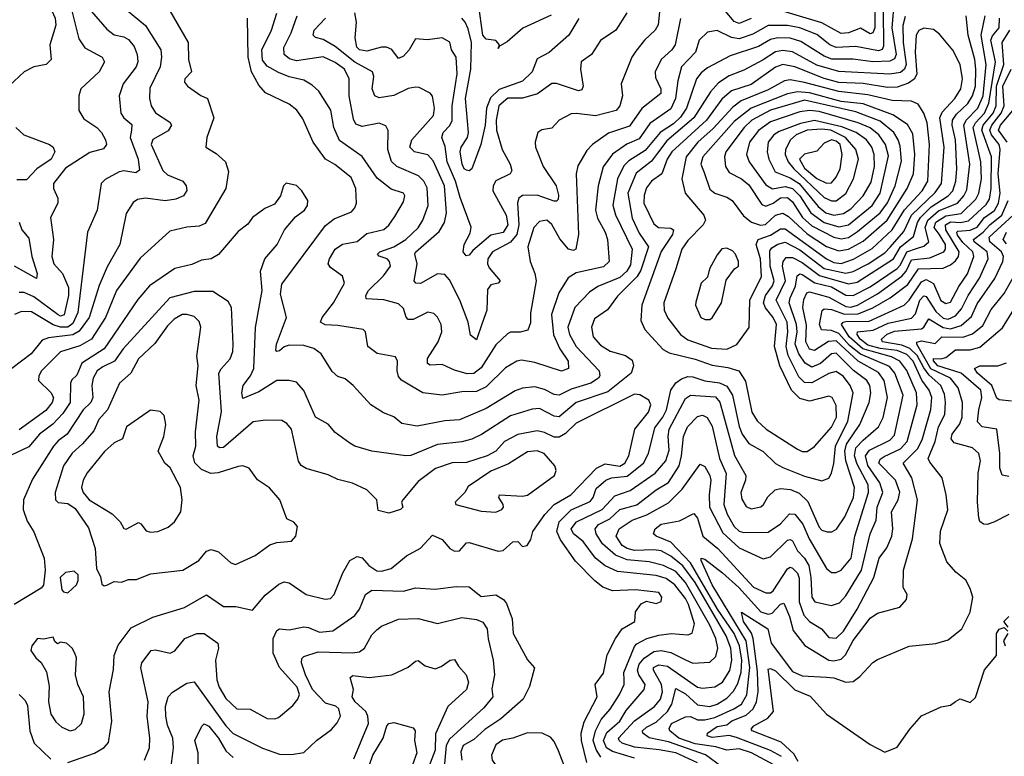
# Model space of a CAD drawing. Extents: x 1995148 to 2088947, y 769131 to 906009.
# Tile 231 of 256: x 2012207 to 2016256, y 834700 to 837729. Entities that reach past the tile are written whole.
import ezdxf

# ---------------------------------------------------------------- set-up
doc = ezdxf.new("R2010")
doc.units = 0

msp = doc.modelspace()

# ---------------------------------------------------------------- linework, layer by layer
at = {"layer": '0CON05XD'}
for points in [[(2012195, 837798.8), (2012225, 837823.8), (2012245, 837826), (2012305, 837800.6), (2012338.9, 837765), (2012353.5, 837735), (2012356.3, 837706.3), (2012330.9, 837625), (2012335.8, 837565), (2012315.4, 837544.6), (2012265, 837534.5), (2012225.8, 837515), (2012142.8, 837437.2)], [(2015725.2, 837825), (2015724.2, 837695.8), (2015715.7, 837674.3), (2015705, 837670.9), (2015665, 837694.4), (2015615, 837674.7), (2015585, 837672.2), (2015505, 837715.8), (2015295, 837779.2)], [(2012614.3, 837795), (2012725, 837704.3), (2012787.1, 837605), (2012790.5, 837575), (2012784.5, 837535), (2012742.8, 837447.2), (2012740.6, 837405), (2012747.1, 837375), (2012765, 837345.8), (2012825, 837307.1), (2012831.4, 837295), (2012817.9, 837272.1), (2012755, 837236), (2012747.1, 837215), (2012795, 837109.2), (2012815, 837090.6), (2012878, 837065), (2012891.4, 837045), (2012894.2, 837025.8), (2012881.2, 837005), (2012849.7, 836990.3), (2012805, 836984.4), (2012724.5, 836995.5), (2012691.1, 836988.9), (2012673, 836977), (2012645, 836932.5), (2012618.6, 836805), (2012567.3, 836712.7), (2012533.5, 836636.5), (2012493.4, 836505), (2012451.8, 836448.2), (2012425, 836432.6), (2012325, 836420.8), (2012298.8, 836411.2), (2012254.4, 836355), (2012174.7, 836295.3)], [(2014840, 837775), (2014832.3, 837707.7), (2014820, 837685), (2014775.8, 837645), (2014741.1, 837598.9), (2014724, 837575), (2014680, 837465), (2014686, 837415), (2014674.3, 837375), (2014660, 837355), (2014575, 837333.6), (2014496.4, 837343.6), (2014475, 837341.1), (2014425, 837315.7), (2014395, 837283.3), (2014353.6, 837276.4), (2014337.5, 837265), (2014326.7, 837225), (2014328.8, 837205), (2014359.4, 837125), (2014413.8, 837045), (2014423.1, 837006.9), (2014421.2, 836988.8), (2014415, 836982.5), (2014405, 836983.3), (2014335, 837006.8), (2014275, 837005.6), (2014260, 836995), (2014254.4, 836975.6), (2014260, 836885), (2014251.4, 836845), (2014225, 836814.1), (2014151.4, 836775), (2014132.5, 836745), (2014131.1, 836725), (2014138, 836708), (2014183.3, 836655), (2014174, 836646), (2014145, 836638.6), (2014130.8, 836619.2), (2014128.2, 836535), (2014109.3, 836480.7), (2014085, 836412.5), (2014061.2, 836431.2), (2014050.6, 836485), (2014017.1, 836575), (2013975, 836658.6), (2013955, 836680.9), (2013925, 836684.5), (2013855, 836644.3), (2013836.1, 836646.1), (2013828.8, 836655), (2013841.1, 836725), (2013831.9, 836765), (2013835, 836773.3), (2013931.6, 836858.4), (2013953.8, 836895), (2013961.8, 836935), (2013954.1, 837045), (2013908, 837148), (2013885, 837173.6), (2013831.2, 837185), (2013810.8, 837205), (2013820, 837235), (2013908.6, 837335), (2013912.9, 837365), (2013904.2, 837414.2), (2013895, 837426.7), (2013850, 837450), (2013835, 837451.2), (2013805, 837445.7), (2013745, 837417.3), (2013685, 837408.1), (2013668, 837415), (2013655.8, 837445), (2013662.9, 837495), (2013658, 837515), (2013585, 837554.7), (2013505, 837618), (2013455, 837646.7), (2013423.3, 837655), (2013414.2, 837665), (2013418.6, 837685), (2013464.4, 837735)], [(2015802.7, 837807.3), (2015793, 837695), (2015811.6, 837585), (2015805, 837567.9), (2015785, 837558.3), (2015715, 837554.8), (2015634.1, 837565.9), (2015546.4, 837566.4), (2015515, 837578.1), (2015419, 837639), (2015375, 837652.5), (2015325, 837654.2), (2015295, 837647.8), (2015245, 837618.4), (2015129.3, 837580.7), (2015035, 837530.5), (2015009.5, 837510.5), (2014990.9, 837485), (2014948.6, 837365), (2014925, 837327.3), (2014895, 837300.2), (2014840.4, 837265), (2014779.2, 837190.8), (2014711.6, 837148.4), (2014692, 837128), (2014665.3, 837074.7), (2014645.9, 836965.9), (2014656.7, 836926.7), (2014725.4, 836785), (2014719.1, 836720.9), (2014704, 836695), (2014675, 836668.2), (2014585, 836631.2), (2014550.8, 836609.2), (2014490, 836545), (2014461.5, 836465), (2014467.7, 836435), (2014495.8, 836385.8), (2014589.4, 836285), (2014593.1, 836265), (2014587.1, 836255), (2014555.8, 836235), (2014475, 836210.3), (2014425, 836185.5), (2014405, 836187.3), (2014365, 836208.9), (2014325, 836220), (2014275, 836213.5), (2014245, 836203.1), (2014125, 836130), (2014016, 836084), (2013955, 836079.1), (2013841.7, 836058.3)], [(2014392.2, 837747.8), (2014275.5, 837694.5), (2014211.7, 837638.3), (2014180, 837620), (2014175, 837610), (2014180, 837625), (2014165, 837643.8), (2014125, 837648.9), (2014111.1, 837665), (2014094.4, 837794.4)], [(2015847.8, 837742.2), (2015838.6, 837705), (2015840.2, 837635), (2015852, 837545), (2015845.2, 837524.8), (2015828.7, 837511.3), (2015785.8, 837504.2), (2015575, 837515.8), (2015485, 837541.6), (2015385, 837595.9), (2015345, 837602.4), (2015315, 837596.6), (2015265, 837563.2), (2015185, 837520.8), (2015125, 837498.5), (2015081, 837469), (2015047.4, 837432.6), (2014978.8, 837325), (2014868.7, 837231.3), (2014829.6, 837180.4), (2014805, 837146.7), (2014742.1, 837097.9), (2014707.5, 837015), (2014725, 836912.5), (2014755, 836851.1), (2014792.5, 836795), (2014760.7, 836699.3), (2014746.9, 836673.1), (2014665, 836591.9), (2014624.4, 836535.6), (2014571.1, 836498.9), (2014557.8, 836465), (2014565.6, 836425), (2014595, 836391.1), (2014635, 836365.6), (2014697.6, 836347.6), (2014725, 836328.8), (2014731.4, 836305), (2014722.2, 836275), (2014625, 836198.8), (2014495, 836155.3), (2014425, 836096.2), (2014405, 836099.1), (2014345, 836129.6), (2014315, 836128.2), (2014225, 836099.5), (2014106.6, 836023.4), (2014065.9, 836004.1), (2014025, 835993.8), (2013925, 835982.7), (2013815, 835936.7), (2013795.6, 835935.6), (2013655, 835954.2), (2013585.6, 835975.6), (2013565, 835987.5), (2013505, 836032), (2013475, 836066.2), (2013423.3, 836095), (2013375, 836203.8), (2013345, 836239.2), (2013315, 836245.8), (2013265, 836245.7), (2013190.7, 836199.3), (2013125, 836171.2), (2013120.5, 836195), (2013125.7, 836225), (2013156.5, 836265), (2013169.6, 836295), (2013176.3, 836463.7), (2013203.5, 836615), (2013197.5, 836695), (2013214.5, 836745.5), (2013265.7, 836805), (2013296, 836865), (2013341.3, 836918.7), (2013378.8, 836945), (2013391.2, 836965), (2013392.5, 836985), (2013367.5, 837025), (2013345, 837046.7), (2013303, 837057), (2013292.5, 837045), (2013280, 837005), (2013255, 836970), (2013215, 836952), (2013164.3, 836915.7), (2013145, 836887.5), (2013105, 836857.5), (2013025, 836762.9), (2012995, 836745.7), (2012955, 836740.6), (2012915, 836721.9), (2012844.6, 836705.4), (2012740.8, 836635), (2012692.3, 836577.7), (2012554.8, 836375.2), (2012462.8, 836317.3), (2012442.1, 836267.9), (2012421.2, 836248.8), (2012415.8, 836234.2), (2012414.7, 836155), (2012385, 836110), (2012343.9, 836066.1), (2012288.8, 836025), (2012245, 835973.3), (2012171.5, 835938.5)], [(2012502.3, 837762.3), (2012565, 837689.2), (2012595, 837667.1), (2012635, 837658.9), (2012655, 837647.8), (2012678.3, 837618.3), (2012690.5, 837585), (2012692.5, 837555), (2012685.5, 837535), (2012632.2, 837465), (2012616.7, 837415), (2012623.1, 837345), (2012635.8, 837325), (2012668.5, 837298.5), (2012666.7, 837275), (2012660.8, 837245), (2012694.6, 837155.4), (2012700, 837110), (2012685, 837099.4), (2012635, 837106.9), (2012616.6, 837103.4), (2012558.3, 837071.7), (2012542.5, 837055), (2012525.6, 836945), (2012485.6, 836855), (2012445.7, 836525), (2012425, 836479.1), (2012405, 836465.2), (2012374.6, 836464.6), (2012344.5, 836474.5), (2012255, 836527.9), (2012215, 836529.5), (2012185, 836517.1)], [(2012420.3, 837770.3), (2012450.6, 837650.6), (2012475, 837612.9), (2012546.2, 837575), (2012555.9, 837555.9), (2012534.2, 837515), (2012458.8, 837445), (2012450, 837415), (2012450.8, 837355), (2012471.1, 837321.1), (2012524.2, 837285), (2012542.9, 837265), (2012560, 837235), (2012564, 837215), (2012552.1, 837197.9), (2012495, 837182.2), (2012395, 837118.2), (2012345.7, 837055), (2012345.7, 837035), (2012364.2, 836995), (2012364.2, 836975), (2012334.2, 836915), (2012345.7, 836825), (2012339.4, 836755), (2012346.9, 836725), (2012383.1, 836685), (2012408.1, 836628.1), (2012408.2, 836595), (2012390.5, 836515), (2012375, 836509.6), (2012365, 836514.7), (2012265, 836589.7), (2012225, 836607.1), (2012205, 836607.5)], [(2012824.5, 837765), (2012900, 837635), (2012901.2, 837565), (2012913.8, 837515), (2012886.2, 837485), (2012885, 837472.5), (2012896.7, 837455), (2012952.5, 837417.5), (2012980, 837405), (2013005.8, 837325), (2012976.2, 837245), (2012972.5, 837205), (2013015, 837178.8), (2013054, 837145), (2013065.6, 837105), (2013055.4, 837034.6), (2012969.4, 836890.6), (2012945, 836879.4), (2012895, 836875.6), (2012825, 836859.2), (2012701.9, 836748.1), (2012605.6, 836615), (2012559.6, 836505), (2012502.5, 836415), (2012455, 836388.4), (2012375, 836363.6), (2012297.1, 836285), (2012285.7, 836265), (2012284.3, 836245), (2012335, 836195.7), (2012346.5, 836175), (2012340.5, 836155), (2012315, 836122.5), (2012205, 836042.1)], [(2013841.7, 836058.3), (2013778.3, 836068.3), (2013745, 836096.2), (2013703, 836113), (2013651.2, 836145), (2013578, 836225), (2013545, 836252), (2013515, 836262), (2013492.4, 836282.4), (2013446.2, 836355), (2013417, 836377), (2013375, 836388.6), (2013315, 836390.9), (2013295, 836384.4), (2013275, 836367.5), (2013265, 836364), (2013260.3, 836370.3), (2013262.7, 836395), (2013303.8, 836505), (2013280, 836600), (2013285, 836641.2), (2013465, 836882.2), (2013500, 836910), (2013571.4, 836938.6), (2013585.6, 836955), (2013592.5, 836975), (2013590, 837035), (2013569.5, 837079.5), (2013503, 837133), (2013465, 837155.7), (2013414.4, 837225), (2013371.3, 837321.3), (2013346.3, 837356.3), (2013315, 837380.8), (2013217.4, 837427.4), (2013189.8, 837459.8), (2013159.6, 837515), (2013147.1, 837575), (2013144.4, 837735)], [(2015757.7, 837767.7), (2015759.8, 837620.2), (2015753.5, 837606.5), (2015738.8, 837601.2), (2015645, 837618.8), (2015563.9, 837613.9), (2015538.9, 837625), (2015485, 837668.4), (2015414.8, 837694.8), (2015365, 837704.7), (2015285, 837705.3), (2015221.4, 837668.6), (2015165, 837650.3), (2015134.8, 837654.8), (2015075, 837684.5), (2015035, 837677.5), (2015001.4, 837645), (2014985.6, 837595), (2014927.9, 837535), (2014913, 837477), (2014904.2, 837405), (2014885, 837362.5), (2014798.5, 837301.5), (2014755, 837239.2), (2014703.4, 837216.6), (2014644.3, 837175.8), (2014606.1, 837123.9), (2014586.4, 837045), (2014575.4, 836945), (2014583.2, 836913.2), (2014614.5, 836855), (2014623.6, 836825), (2014630.6, 836735), (2014607.6, 836712.4), (2014495, 836688.1), (2014462.8, 836667.2), (2014424.6, 836605.4), (2014393.8, 836516.2), (2014402.8, 836432.8), (2014427.7, 836375), (2014461.9, 836325), (2014464, 836295), (2014435, 836283.3), (2014325, 836320), (2014270.4, 836329.6), (2014251.2, 836325), (2014205, 836298.1), (2014125, 836220), (2014085, 836200.4), (2014025, 836199.1), (2013945, 836184.4), (2013865, 836194), (2013825, 836218.6), (2013777.4, 836247.4), (2013765, 836261.2), (2013759.1, 836285), (2013760.6, 836325), (2013752.2, 836342.2), (2013677, 836357), (2013638.8, 836385), (2013628.8, 836445), (2013620, 836455), (2013515, 836471.8), (2013463.8, 836473.8), (2013444.2, 836485), (2013450.6, 836505), (2013498.1, 836565), (2013542.9, 836645), (2013534.3, 836674.3), (2013485, 836710), (2013475.8, 836725), (2013480.6, 836745), (2013504.4, 836785), (2013535, 836805.6), (2013595, 836816.9), (2013635, 836849.4), (2013705, 836866), (2013725, 836883.8), (2013750, 836920), (2013785, 836980), (2013790.8, 837005), (2013785, 837015.7), (2013735, 837032.5), (2013677.6, 837077.6), (2013615, 837165.7), (2013521.7, 837231.7), (2013498.5, 837285), (2013487, 837357), (2013437.5, 837435), (2013409.1, 837459.1), (2013375, 837480), (2013315, 837493.6), (2013271.3, 837511.3), (2013225, 837538.2), (2013205, 837562), (2013203.4, 837605), (2013242.5, 837685), (2013264.7, 837755.3)], [(2014924.2, 837734.2), (2014902.5, 837625), (2014889.4, 837605), (2014844.4, 837565), (2014820, 837515), (2014821.1, 837491.1), (2014843.1, 837445), (2014842.9, 837425), (2014765, 837363.3), (2014715, 837290.5), (2014627.7, 837262.3), (2014562.5, 837215), (2014539.3, 837190.7), (2014502, 837128), (2014495.6, 837095), (2014504.4, 836845.6), (2014494.4, 836785.6), (2014485, 836779.2), (2014464.3, 836785), (2014427.6, 836827.6), (2014395, 836886.9), (2014375, 836904.4), (2014345, 836898.9), (2014321.5, 836875), (2014296.9, 836795), (2014306.2, 836735), (2014325.6, 836685.6), (2014330.6, 836655), (2014307.9, 836522.1), (2014307.3, 836482.7), (2014297.1, 836452.9), (2014265.7, 836444.3), (2014225, 836444.2), (2014212.4, 836437.6), (2014165, 836392.5), (2014105, 836297.3), (2014075, 836273.8), (2014047, 836273), (2013995, 836287.3), (2013945, 836311.1), (2013895, 836308.1), (2013884.4, 836315), (2013884.7, 836335.3), (2013928.1, 836405), (2013943.1, 836445), (2013940.6, 836475), (2013925, 836506.2), (2013910.3, 836520.3), (2013885, 836525.7), (2013825, 836495.8), (2013805, 836496), (2013795.7, 836505.7), (2013785, 836541.2), (2013765, 836560), (2013705, 836576.4), (2013631.4, 836581.4), (2013630, 836595), (2013641.1, 836615), (2013702.9, 836675), (2013732, 836715), (2013727.5, 836735), (2013718, 836745), (2013685, 836756.7), (2013678.8, 836765), (2013687.5, 836775), (2013745, 836795.3), (2013794.5, 836825), (2013845, 836873.1), (2013864.5, 836905), (2013887.3, 836965), (2013882.1, 837037.9), (2013868.5, 837065), (2013847.1, 837087.1), (2013757.5, 837125), (2013735.8, 837145.8), (2013720.4, 837195), (2013722.7, 837272.7), (2013712.9, 837292.9), (2013685, 837302.9), (2013615, 837289.4), (2013589.5, 837299.5), (2013580.2, 837320.2), (2013561.8, 837415), (2013562.5, 837485), (2013542.7, 837525), (2013505, 837553.2), (2013455, 837575.4), (2013345, 837560), (2013317.1, 837567.1), (2013294.4, 837585), (2013293.6, 837615), (2013323.8, 837675), (2013347.8, 837745)], [(2014703.2, 837756.8), (2014658, 837685), (2014595, 837642.5), (2014558, 837585), (2014516.2, 837555), (2014512.9, 837525), (2014524.4, 837455), (2014519.3, 837440.7), (2014505, 837436.7), (2014415, 837466.7), (2014395, 837466.7), (2014336.5, 837423.5), (2014275, 837406.7), (2014215, 837405.7), (2014176.8, 837375), (2014165.9, 837315), (2014168.2, 837275), (2014190.5, 837195), (2014224.3, 837135), (2014231.2, 837108.8), (2014223.8, 837095), (2014165, 837066.9), (2014153.8, 837045), (2014153.2, 837025), (2014208.2, 836925), (2014214.7, 836885), (2014195.6, 836854.4), (2014145, 836843.2), (2014069.8, 836780.2), (2014055, 836761.2), (2014042.5, 836757.5), (2014030.8, 836775), (2014034.2, 836805), (2014059.1, 836850.9), (2014064.2, 836875.8), (2014018, 836998), (2013999.7, 837065), (2013964.8, 837145), (2013957.2, 837207.2), (2013942.9, 837245), (2013948.1, 837265), (2013975.7, 837294.3), (2013985.7, 837314.3), (2013985.3, 837375), (2014006.6, 837506.6), (2014001.5, 837575), (2013983.1, 837605), (2013975.8, 837635.8), (2013945, 837654.2), (2013883.9, 837646.1), (2013835, 837650), (2013809.2, 837605), (2013785, 837578.6), (2013765, 837568.6), (2013736.8, 837606.8), (2013716.1, 837616.1), (2013695, 837616.1), (2013635, 837599.5), (2013605, 837604.6), (2013594.1, 837615.9), (2013585.9, 837654.1), (2013591.8, 837718.2), (2013585, 837756.9)], [(2014274.1, 837475.9), (2014178.6, 837441.4), (2014143, 837407), (2014127, 837365), (2014121.6, 837295), (2014104, 837215), (2014066.2, 837115), (2014055, 837106.7), (2014045, 837110), (2014035, 837116.2), (2014026.9, 837135), (2014018.2, 837185), (2014022.7, 837205), (2014048.6, 837245), (2014052.2, 837265), (2014040, 837405), (2014061.8, 837525), (2014064.7, 837635), (2014051.7, 837691.7), (2014039, 837719), (2014024.7, 837734.7)], [(2014506.6, 837733.4), (2014465.4, 837664.6), (2014385, 837594.4), (2014335, 837567.5), (2014315, 837514.3), (2014274.1, 837475.9)], [(2014539.1, 834675), (2014517.1, 834765), (2014515.9, 834795), (2014527.7, 834842.3), (2014581.1, 834945), (2014572.9, 834995), (2014607.3, 835042.7), (2014622.8, 835117.2), (2014656.7, 835185), (2014685, 835224.4), (2014736, 835255), (2014740, 835295), (2014763.2, 835326.8), (2014785, 835338), (2014825, 835329.2), (2014845, 835337.5), (2014847.1, 835355), (2014835, 835374), (2014740, 835385), (2014645, 835381.1), (2014605.4, 835395.4), (2014571.7, 835421.7), (2014493, 835503), (2014430.4, 835590.4), (2014415.8, 835625), (2014425.9, 835665), (2014475, 835713.3), (2014552.3, 835747.7), (2014565.4, 835765), (2014578.2, 835801.8), (2014617.1, 835835), (2014640, 835845), (2014705, 835851.6), (2014772.9, 835905), (2014792.9, 835945), (2014819.3, 836050.7), (2014852.4, 836095), (2014866.4, 836125), (2014884.1, 836205.9), (2014905, 836235.8), (2014928.2, 836251.8), (2014955, 836261.2), (2014975, 836260.4), (2015024.2, 836244.2), (2015085, 836236.1), (2015115, 836221.8), (2015138.9, 836185), (2015166.2, 836056.2), (2015178.5, 836025), (2015205, 835985.7), (2015265, 835952.9), (2015314.7, 835904.7), (2015345, 835887.8), (2015435, 835851.8), (2015505, 835832.5), (2015535, 835843.8), (2015545.5, 835864.5), (2015555.3, 835904.7), (2015561.2, 835975), (2015611.9, 836078.1), (2015634.6, 836195), (2015621.5, 836225), (2015595, 836261.8), (2015565, 836282.5), (2015535, 836274.7), (2015465, 836236), (2015435, 836236.9), (2015411, 836261), (2015367.7, 836347.7), (2015358.9, 836385), (2015366.3, 836445), (2015362.7, 836485), (2015317.6, 836575), (2015355.7, 836655), (2015344.1, 836715), (2015346.2, 836735), (2015358.7, 836751.3), (2015385, 836751.7), (2015425, 836730.2), (2015496.7, 836676.7), (2015615, 836643.4), (2015650.6, 836649.4), (2015800, 836745), (2015828.7, 836795), (2015882.1, 836837.9), (2015898.7, 836895), (2015910.9, 836915), (2015955, 836959.2), (2016024.6, 837005), (2016044.1, 837025), (2016056.8, 837065), (2016060.6, 837115), (2016055.7, 837235), (2016041.4, 837295), (2016042.6, 837315), (2016059.9, 837340.1), (2016105.9, 837384.1), (2016125.8, 837415), (2016136.9, 837455), (2016138.7, 837525), (2016135.2, 837565), (2016107.5, 837665), (2016099.4, 837745)], [(2014596.3, 834696.3), (2014577.7, 834727.7), (2014565.6, 834765), (2014574.4, 834805.6), (2014598.7, 834851.3), (2014635, 834894.4), (2014673.5, 834955), (2014692.7, 834995), (2014692.9, 835015), (2014691.8, 835045), (2014735, 835152.5), (2014745, 835162.7), (2014785.8, 835185), (2014835, 835198.4), (2014885.4, 835205.4), (2014955, 835199.2), (2014972.9, 835207.1), (2014981.5, 835245), (2014957.4, 835325), (2014945, 835349.6), (2014901.1, 835405), (2014865, 835431.9), (2014825, 835443.5), (2014665, 835460.3), (2014615, 835483.1), (2014574.8, 835514.8), (2014523.7, 835583.7), (2014484.6, 835615), (2014474.6, 835635), (2014496.5, 835665), (2014602.1, 835715), (2014655, 835770.7), (2014717.1, 835792.9), (2014820.9, 835865), (2014864.3, 835915.7), (2014878.5, 835958.5), (2014873.4, 836015), (2014877.3, 836045), (2014945, 836171.5), (2014965, 836185.4), (2015068.4, 836178.4), (2015086.6, 836156.6), (2015146.8, 835936.8), (2015192.5, 835855), (2015191.9, 835835), (2015172, 835785), (2015177.3, 835757.3), (2015195, 835727.5), (2015215, 835717.1), (2015254.3, 835725.7), (2015266, 835735), (2015283.2, 835766.8), (2015313.6, 835796.4), (2015335, 835801.8), (2015377.1, 835797.1), (2015411.9, 835781.9), (2015448.1, 835748.1), (2015495, 835643.1), (2015505, 835630), (2015527, 835623), (2015547, 835623), (2015566.4, 835633.6), (2015600, 835685), (2015636.5, 835765), (2015640, 835805), (2015604.4, 835915), (2015600.5, 835955), (2015606.7, 835983.3), (2015662.4, 836065), (2015700.8, 836155), (2015706.7, 836195), (2015703.1, 836225), (2015690.9, 836245), (2015636.5, 836286.5), (2015565, 836358), (2015545, 836355.4), (2015500.5, 836315), (2015465, 836300.7), (2015436.7, 836316.7), (2015410.7, 836355), (2015396.4, 836395), (2015404, 836445), (2015402.1, 836475), (2015371.8, 836565), (2015374.8, 836585.2), (2015397, 836633), (2015403.9, 836676.1), (2015415, 836683.8), (2015425, 836681.4), (2015477.2, 836647.2), (2015545, 836630.6), (2015605, 836595.9), (2015635, 836595.3), (2015705, 836630), (2015815, 836706.1), (2015828.8, 836721.2), (2015855, 836774.8), (2015895, 836787.6), (2015925, 836797.7), (2015945.5, 836815), (2015931, 836875), (2015942.2, 836905), (2015985, 836943), (2016063.8, 836975), (2016090, 837005), (2016101.4, 837028.6), (2016114.3, 837135), (2016089.8, 837295), (2016099.5, 837315), (2016147, 837365), (2016168.7, 837415), (2016181.3, 837545), (2016160.4, 837665), (2016177.3, 837745)], [(2014735, 834692.5), (2014645, 834719.8), (2014620.6, 834735), (2014607.5, 834765), (2014621.4, 834798.6), (2014674.6, 834845), (2014701.5, 834888.5), (2014774.5, 834975), (2014778.8, 834995), (2014753.1, 835035), (2014747.5, 835055), (2014755, 835079.6), (2014775, 835104), (2014815, 835130.6), (2014845, 835135.3), (2014885, 835126.7), (2014945, 835096.5), (2014975, 835083.1), (2015045, 835087.1), (2015069.1, 835110.9), (2015077.7, 835145), (2015070, 835185), (2015045, 835239.1), (2014945.4, 835415.4), (2014905, 835459.8), (2014855, 835485.3), (2014795, 835499.5), (2014705, 835508.3), (2014657.2, 835527.2), (2014604.1, 835574.1), (2014577.5, 835615), (2014573.8, 835635), (2014587.1, 835652.9), (2014633.7, 835676.3), (2014675, 835715.4), (2014745, 835734.7), (2014825, 835796.2), (2014875, 835825.5), (2014918.8, 835895), (2014929.2, 835935), (2014936.2, 836015), (2014952.7, 836055), (2014995, 836096.7), (2015015, 836103.1), (2015033.9, 836093.9), (2015055, 836058), (2015084.7, 835925), (2015112.4, 835862.4), (2015103.3, 835735), (2015115.8, 835695.8), (2015145.4, 835645), (2015165, 835626.1), (2015185, 835620.4), (2015285, 835622.2), (2015335, 835655.5), (2015373.2, 835696.8), (2015395, 835696.5), (2015427.7, 835655), (2015453.3, 835595), (2015525, 835472), (2015545.6, 835455.6), (2015565, 835455.6), (2015585, 835465.6), (2015626.5, 835515), (2015641.3, 835605), (2015697.5, 835785), (2015696.6, 835816.6), (2015651.3, 835901.3), (2015639.6, 835935), (2015645, 835969.1), (2015675, 836000.3), (2015738.9, 836055), (2015757.4, 836092.6), (2015775.9, 836175), (2015762.4, 836245), (2015738.5, 836278.5), (2015655, 836324.3), (2015565, 836407.9), (2015533.7, 836406.3), (2015475, 836369.1), (2015454.8, 836374.8), (2015440, 836405), (2015442.8, 836472.8), (2015427.2, 836545), (2015431.5, 836578.5), (2015444.3, 836605.7), (2015455, 836610), (2015535, 836588.3), (2015605, 836549.6), (2015625, 836547), (2015652.1, 836555), (2015735, 836601), (2015835, 836674.7), (2015852.3, 836695), (2015875, 836741.2), (2015950.3, 836749.7), (2016006.9, 836775), (2016014.8, 836785.2), (2016014.3, 836805), (2015987.6, 836847.6), (2015968.1, 836875), (2015975, 836896.1), (2016015, 836922.7), (2016078.4, 836931.6), (2016139, 836991), (2016151.6, 837015), (2016161.6, 837075), (2016160, 837145), (2016127.8, 837285), (2016137, 837305), (2016175.2, 837345), (2016193, 837385), (2016220, 837555), (2016201, 837645), (2016207.5, 837662.5), (2016235.3, 837695), (2016235.7, 837735)], [(2015215, 837733.9), (2015165, 837713.2), (2015145, 837721.8), (2015107.5, 837765)], [(2015445, 835953.1), (2015475, 835974.4), (2015545, 836052.9), (2015565.3, 836095), (2015565, 836142.5), (2015547.5, 836175), (2015535, 836181.4), (2015455, 836160.5), (2015415, 836170.9), (2015381.5, 836205), (2015333.3, 836305), (2015310.4, 836385), (2015318.9, 836475), (2015305, 836504.4), (2015273.5, 836543.5), (2015266.4, 836565), (2015273.4, 836595), (2015302.4, 836635), (2015309.8, 836655), (2015292.9, 836715), (2015291.7, 836778.3), (2015299.7, 836790.3), (2015325, 836806.5), (2015355, 836814.7), (2015415, 836781.9), (2015515, 836705.2), (2015605, 836686.9), (2015635, 836693.8), (2015696.2, 836725), (2015765, 836770.3), (2015786.5, 836793.5), (2015842.2, 836857.8), (2015874.9, 836925.1), (2015971.4, 837018.7), (2015998.2, 837055), (2016008.1, 837205), (2015991.4, 837325), (2016000.9, 837349.1), (2016052.1, 837405), (2016076.9, 837445), (2016083.9, 837485), (2016074.7, 837544.7), (2016043.9, 837603.9), (2015989.7, 837669.7), (2015965, 837688), (2015925, 837694.3), (2015905, 837684.3), (2015893.8, 837665), (2015889.2, 837595), (2015896.1, 837505), (2015885.2, 837484.8), (2015861.7, 837468.3), (2015815, 837451.9), (2015775, 837449.7), (2015675, 837466.1), (2015575, 837470), (2015515, 837486.4), (2015395, 837534.7), (2015345, 837544.2), (2015315, 837533.1), (2015215, 837462.9), (2015134.4, 837435.6), (2015095, 837401.8), (2015030.9, 837315), (2014889.2, 837185), (2014869.3, 837155), (2014848.2, 837095), (2014805.8, 837065), (2014785, 837037.5), (2014775, 837007.5), (2014773.1, 836975), (2014815, 836888.8), (2014834.6, 836874.6), (2014885, 836872), (2014895.8, 836865), (2014891.5, 836845), (2014845, 836775.7), (2014765.5, 836555), (2014761.7, 836491.7), (2014777.5, 836455), (2014805, 836424.3), (2014853.3, 836373.3), (2014878.5, 836358.5), (2014985, 836333.3), (2015055, 836307.9), (2015119.2, 836299.2), (2015164.6, 836284.6), (2015192.2, 836242.2), (2015218.4, 836115), (2015239.6, 836079.6), (2015276.9, 836045), (2015405, 835963.3), (2015425, 835953.3), (2015445, 835953.1)], [(2014994.2, 834674.2), (2014905, 834714.4), (2014837, 834727), (2014735, 834738.1), (2014684.4, 834755), (2014671.8, 834765), (2014670, 834775), (2014735, 834846.5), (2014817.5, 834905), (2014842, 834935), (2014850, 834965), (2014846.3, 834995), (2014813.3, 835055), (2014813.3, 835065), (2014835, 835076), (2014871.5, 835071.5), (2014995, 834984.5), (2015015, 834980), (2015065, 834985.4), (2015097.5, 835005), (2015127.4, 835052.6), (2015135.7, 835095), (2015131, 835145), (2015112.7, 835195), (2014984.1, 835415), (2014933.9, 835483.9), (2014885, 835523.2), (2014845, 835544.7), (2014815, 835549.3), (2014735, 835546.7), (2014704.5, 835554.5), (2014685, 835567.7), (2014660, 835605), (2014672.2, 835635), (2014725, 835671.3), (2014786.4, 835693.6), (2014875, 835742.5), (2014931.9, 835798.1), (2015005, 835902), (2015025, 835891.4), (2015045.3, 835855), (2015049.7, 835835), (2015042.3, 835775), (2015044.3, 835725), (2015098.6, 835618.6), (2015165, 835556.8), (2015265, 835512.5), (2015295, 835520), (2015365, 835588.9), (2015375, 835591.9), (2015385, 835585.7), (2015405, 835545.6), (2015435, 835514.5), (2015451.6, 835485), (2015460.8, 835435), (2015464.6, 835355), (2015476.2, 835335), (2015545, 835320.6), (2015578.8, 835331.2), (2015605, 835360), (2015668.8, 835465), (2015704, 835615), (2015728.6, 835671.4), (2015732.8, 835725), (2015756.1, 835785), (2015744.7, 835825), (2015695.4, 835895.4), (2015685.7, 835935), (2015701.7, 835958.3), (2015785, 835999.6), (2015805, 836020.6), (2015839.7, 836185), (2015806.3, 836275), (2015783.5, 836303.5), (2015665, 836353), (2015619.5, 836389.5), (2015575, 836438.9), (2015545, 836451.6), (2015503.9, 836453.9), (2015496.2, 836475), (2015506.5, 836533.5), (2015515, 836540), (2015545, 836537.7), (2015598.2, 836518.2), (2015655, 836519), (2015715, 836544.3), (2015787.3, 836585), (2015859.8, 836640.2), (2015903.6, 836705), (2016005, 836707.5), (2016035, 836720.5), (2016055, 836737.5), (2016068.2, 836755), (2016070.8, 836775), (2016015.2, 836865), (2016013.8, 836885), (2016035, 836897.2), (2016075.7, 836894.3), (2016108.5, 836901.5), (2016181.3, 836968.7), (2016195, 836991.4), (2016201.9, 837035), (2016203.5, 837165), (2016163, 837275), (2016169.6, 837295), (2016210.2, 837345), (2016222.3, 837375), (2016224.2, 837455), (2016253.8, 837545), (2016247.1, 837635), (2016279.4, 837685)], [(2015095, 834657.1), (2015026.8, 834706.8), (2014875, 834759.4), (2014795, 834776.2), (2014769.4, 834795), (2014768.1, 834805), (2014785, 834820.4), (2014825, 834840.3), (2014871.6, 834885), (2014888.6, 834915), (2014905, 834979.4), (2014945, 834957.9), (2014995, 834911.8), (2015045, 834904.7), (2015075, 834914.7), (2015115, 834940), (2015141.8, 834968.2), (2015160.4, 834999.6), (2015173.5, 835046.5), (2015176.8, 835095), (2015167.6, 835155), (2015144.8, 835205), (2015077.2, 835305), (2014965.5, 835495.5), (2014885, 835580.4), (2014823.8, 835605), (2014813.8, 835615), (2014820.8, 835635), (2014845, 835654.4), (2014920.9, 835669.1), (2014978.6, 835698.6), (2014995, 835678.8), (2015015.6, 835605), (2015077.5, 835555), (2015225, 835395.5), (2015275, 835372.2), (2015295, 835372.2), (2015305, 835380.6), (2015365, 835471.4), (2015375, 835478.1), (2015385, 835474.4), (2015405, 835453.1), (2015412.6, 835432.6), (2015412, 835335), (2015431.3, 835281.3), (2015455, 835254.6), (2015503.9, 835223.9), (2015535, 835189.4), (2015565, 835185.6), (2015595, 835214.4), (2015651.3, 835305), (2015718.8, 835435), (2015741.5, 835515), (2015772.4, 835557.6), (2015793.5, 835605), (2015797.9, 835635), (2015791.8, 835705), (2015819.3, 835755), (2015826.3, 835786.3), (2015808.8, 835835), (2015740, 835905), (2015745, 835922.2), (2015762.4, 835932.4), (2015829.5, 835965), (2015857.2, 835995), (2015897.8, 836145), (2015894.7, 836195), (2015855, 836286.5), (2015826, 836325), (2015792.3, 836342.3), (2015673.9, 836375), (2015617.7, 836425), (2015586.5, 836475), (2015593.5, 836485), (2015605, 836487.8), (2015700.5, 836489.5), (2015844.4, 836555.6), (2015865, 836575.4), (2015915, 836650.4), (2015935, 836661.1), (2015965, 836644.5), (2015995, 836574.5), (2016015, 836561.8), (2016035, 836567.5), (2016068.6, 836631.4), (2016105, 836684.4), (2016130.6, 836755), (2016126, 836775), (2016085, 836812.6), (2016063.3, 836843.3), (2016060.4, 836855), (2016065, 836859.6), (2016115, 836862.8), (2016143.8, 836876.2), (2016175, 836914.8), (2016215, 836944.7), (2016231.5, 836975), (2016238.6, 837015), (2016230.9, 837095), (2016239.3, 837195), (2016234.4, 837215), (2016203.2, 837255), (2016196.6, 837275), (2016204.8, 837295), (2016242.6, 837345), (2016254.8, 837375), (2016250.1, 837455), (2016284.4, 837525)], [(2015115, 836374.6), (2015156.6, 836393.4), (2015207, 836463), (2015208.9, 836575), (2015257.2, 836672.8), (2015252.9, 836745), (2015236, 836805), (2015244.3, 836825.7), (2015295, 836843.3), (2015335, 836869.4), (2015355, 836869.4), (2015525, 836745.8), (2015555, 836730.2), (2015585, 836726.1), (2015636.2, 836743.8), (2015712.2, 836787.8), (2015795.5, 836864.5), (2015845, 836947.3), (2015918.8, 837025), (2015940.9, 837065), (2015948.2, 837215), (2015939.2, 837305), (2015924.7, 837344.7), (2015901.1, 837381.1), (2015875, 837393.3), (2015795, 837395.8), (2015695, 837420.2), (2015575, 837432.9), (2015435, 837471), (2015375, 837481.2), (2015352, 837478), (2015285, 837440), (2015173.5, 837395), (2015140.3, 837369.7), (2015058.4, 837281.6), (2014995.4, 837225), (2014947.3, 837165), (2014930, 837075), (2014943.1, 837015), (2015020.8, 836925), (2015026.9, 836905), (2015017.8, 836885), (2014955, 836821.1), (2014929.5, 836785), (2014905, 836703.8), (2014856.5, 836565), (2014857.5, 836535), (2014871.9, 836501.9), (2014924.5, 836435), (2014955, 836412.1), (2015052, 836378), (2015115, 836374.6)], [(2015575, 836778.9), (2015615, 836784.8), (2015675, 836817.6), (2015773.7, 836905), (2015855.9, 837035), (2015882.8, 837095), (2015888.6, 837175), (2015879.6, 837259.6), (2015857.3, 837297.3), (2015798.1, 837338.1), (2015675, 837382.7), (2015585, 837392.8), (2015455, 837428.2), (2015405, 837432.7), (2015365, 837424.3), (2015215.5, 837364.5), (2015145, 837310.3), (2015016.2, 837165), (2015007.9, 837135), (2015021.1, 837101.1), (2015045, 837031.4), (2015065, 837015.6), (2015115, 836998.9), (2015137.5, 836985), (2015183, 836923), (2015215.9, 836895.9), (2015253.8, 836883.8), (2015273.7, 836886.3), (2015315.6, 836924.4), (2015345, 836932.7), (2015369.2, 836919.2), (2015445, 836847.7), (2015525, 836796.7), (2015575, 836778.9)], [(2015585, 836828.4), (2015615, 836833.3), (2015652.7, 836857.3), (2015745.8, 836935), (2015775, 836975.4), (2015807.4, 837045), (2015833.2, 837146.8), (2015828.2, 837208.2), (2015820, 837235), (2015801.1, 837265), (2015745, 837311.2), (2015645, 837349.6), (2015435, 837397.9), (2015295, 837357.1), (2015217.5, 837315), (2015186.7, 837285), (2015111.1, 837185), (2015105.6, 837165), (2015110, 837125), (2015125, 837100), (2015175, 837074.5), (2015205, 837050), (2015258.4, 836968.4), (2015275, 836962), (2015305.4, 836975), (2015335, 836995.7), (2015365, 836998.1), (2015385, 836979.6), (2015426, 836916), (2015465, 836881.9), (2015555, 836834.2), (2015585, 836828.4)], [(2015575, 836877.1), (2015615, 836884.7), (2015712.5, 836965), (2015745.8, 837015), (2015779.1, 837169.1), (2015767.1, 837215), (2015739.6, 837255), (2015703.7, 837283.7), (2015654.8, 837304.8), (2015495, 837351), (2015455, 837355.2), (2015415, 837350), (2015295, 837308.6), (2015245, 837272.5), (2015208.5, 837225), (2015195.4, 837175), (2015207.1, 837145), (2015275, 837050.4), (2015303.2, 837033.2), (2015355, 837043.5), (2015385, 837034.8), (2015414.8, 837005), (2015460, 836935), (2015515, 836894.8), (2015575, 836877.1)], [(2016268, 837225), (2016232, 837275), (2016239.7, 837295), (2016291.1, 837355)], [(2015555, 836925.7), (2015595, 836931.9), (2015625, 836951.5), (2015676.2, 837005), (2015709, 837061), (2015722.5, 837125), (2015721.3, 837175), (2015710.7, 837205), (2015688.9, 837235), (2015646.4, 837265), (2015588.1, 837288.1), (2015475, 837313.6), (2015417.6, 837302.4), (2015330.7, 837269.3), (2015308.2, 837255), (2015285.5, 837225), (2015280.9, 837185), (2015287.9, 837155), (2015313.6, 837103.6), (2015375, 837079.1), (2015412.7, 837055), (2015490.8, 836960.8), (2015522.1, 836935), (2015555, 836925.7)], [(2012191.4, 837285), (2012224.2, 837255), (2012330, 837215), (2012344.1, 837204.1), (2012351.2, 837185), (2012336.9, 837155), (2012276.9, 837115), (2012235, 837070.8), (2012195, 837070)], [(2015565, 836983.9), (2015605, 837014.5), (2015636.2, 837075), (2015656.2, 837155), (2015645.4, 837195), (2015603.2, 837245), (2015542.2, 837275), (2015505, 837279.1), (2015445, 837273.9), (2015400.4, 837255), (2015376.1, 837235), (2015356.1, 837195), (2015355.3, 837175), (2015367.4, 837145), (2015391.1, 837115), (2015515, 836997.5), (2015545, 836983.9), (2015565, 836983.9)], [(2015525, 837056.2), (2015545, 837058.1), (2015565, 837081.4), (2015581.2, 837115), (2015589.7, 837175), (2015580.4, 837215), (2015565, 837229.3), (2015545, 837234.5), (2015515, 837221.4), (2015485, 837187.8), (2015433.9, 837176.1), (2015414.1, 837155), (2015435, 837118.8), (2015485, 837075.3), (2015525, 837056.2)], [(2015307.7, 834665), (2015216.4, 834715), (2015165, 834731.3), (2015115, 834725.9), (2015069.1, 834739.1), (2014985, 834751.1), (2014916.9, 834775), (2014880.8, 834805), (2014878.5, 834815), (2014887.9, 834835), (2014945, 834862.5), (2014965, 834864.5), (2014995, 834850.9), (2015025, 834850), (2015065, 834860.6), (2015143.3, 834895), (2015175, 834915.4), (2015197.5, 834952.5), (2015209.7, 835065), (2015193.9, 835175), (2015055.2, 835405), (2015010, 835505), (2015010, 835515), (2015025, 835510.6), (2015097.5, 835455), (2015164.2, 835395), (2015255, 835294), (2015285, 835285.4), (2015300.9, 835289.1), (2015335, 835325.6), (2015349.4, 835329.4), (2015373.3, 835275), (2015387.8, 835217.8), (2015435.5, 835155.5), (2015535, 835096.2), (2015555, 835092.3), (2015585, 835100), (2015602.7, 835117.3), (2015635, 835176.5), (2015705, 835268.6), (2015735, 835289.2), (2015826.7, 835313.3), (2015853.8, 835345), (2015856.7, 835365), (2015840, 835395), (2015840.8, 835465), (2015879.1, 835595), (2015899.5, 835755), (2015876.2, 835845), (2015840.6, 835905), (2015898.8, 835965), (2015917.9, 836002.1), (2015954.2, 836125.8), (2015957.4, 836175), (2015947.6, 836205), (2015917.2, 836247.2), (2015880.6, 836325), (2015855, 836352.4), (2015815, 836369.2), (2015745, 836376.3), (2015695, 836390.4), (2015663.5, 836415), (2015650.9, 836435), (2015652.2, 836445), (2015717.3, 836452.7), (2015778.8, 836481.2), (2015875, 836502.2), (2015890.7, 836519.3), (2015909.3, 836575), (2015925, 836592.9), (2015935, 836590.9), (2015975, 836529.7), (2016005, 836501.4), (2016025, 836497.3), (2016055, 836510.9), (2016079.9, 836540.1), (2016106.9, 836595), (2016153.6, 836666.4), (2016189.1, 836745), (2016186, 836775), (2016132.7, 836815), (2016129.1, 836825), (2016169, 836855), (2016196.3, 836885), (2016245.7, 836925), (2016271.3, 836985)], [(2015339.5, 834699.5), (2015295, 834724.8), (2015155, 834777.9), (2015125, 834786.5), (2015055, 834778.4), (2015034.2, 834785), (2015035.6, 834795), (2015075, 834823.4), (2015115, 834830), (2015135, 834845.8), (2015195, 834869.5), (2015222.9, 834895), (2015236.3, 834923.7), (2015243.7, 834965), (2015241, 835049), (2015223, 835185), (2015216.2, 835206.2), (2015184.1, 835255), (2015175, 835292.5), (2015283.1, 835225), (2015297.1, 835165), (2015385, 835049.1), (2015425, 835031.8), (2015525, 835026), (2015555, 835022.9), (2015605, 835005.6), (2015635, 835008), (2015662.1, 835027.9), (2015715, 835086.7), (2015735, 835098.8), (2015865, 835153.8), (2015975, 835163.8), (2016025, 835178.8), (2016081.2, 835225), (2016115, 835292.5), (2016126.7, 835355), (2016115, 835390), (2016097.5, 835425), (2016057.3, 835457.3), (2016019.5, 835499.5), (2015991.4, 835575), (2015993.6, 835626.4), (2016024.1, 835714.1), (2016017.5, 835775), (2016000, 835845), (2015949.4, 835909.4), (2015943.5, 835925), (2015971.4, 835995), (2015985.6, 836054.4), (2016011.6, 836105), (2016014, 836156), (2016009.4, 836189.4), (2015994.8, 836224.8), (2015947, 836267), (2015925, 836297.5), (2015897.9, 836347.9), (2015866.9, 836376.9), (2015835, 836390), (2015755.7, 836405), (2015750.5, 836415), (2015774, 836436), (2015805, 836448.7), (2015915, 836457.5), (2015925.2, 836464.8), (2015945, 836499.1), (2016005, 836462.8), (2016035, 836458.3), (2016078.6, 836471.4), (2016121.5, 836508.5), (2016145, 836560), (2016216.8, 836665), (2016250, 836735), (2016252.4, 836755), (2016244.7, 836775), (2016195.8, 836815), (2016194.3, 836835), (2016292.3, 836925)], [(2012205, 836896.2), (2012216.2, 836865), (2012245, 836831.2), (2012256.8, 836755), (2012278.9, 836685), (2012275.7, 836664.3), (2012186, 836715)], [(2016265, 836807.1), (2016250.9, 836825), (2016265.7, 836855)], [(2015026.4, 836496.4), (2015045, 836496.7), (2015055, 836503.3), (2015093.3, 836565), (2015111.7, 836658.3), (2015146.1, 836703.9), (2015162.5, 836715), (2015162.5, 836735), (2015150, 836765), (2015138.3, 836778.3), (2015115, 836790), (2015095, 836786.7), (2015075, 836762.5), (2015043.3, 836705), (2015035, 836670), (2015010, 836645), (2014987, 836567), (2014986.7, 836555), (2015007.5, 836505), (2015026.4, 836496.4)], [(2016275, 835694), (2016213.6, 835663.6), (2016185, 835653.8), (2016170, 835655), (2016155.9, 835665.9), (2016150.9, 835680.9), (2016145.5, 835745), (2016149.1, 835865), (2016157.8, 835915), (2016151.4, 835945), (2016125, 835968.2), (2016049.3, 835989.3), (2016038.1, 836005), (2016041.5, 836025), (2016072.7, 836067.3), (2016083.1, 836095), (2016083.6, 836155), (2016066.1, 836215), (2016034.6, 836255), (2015953.9, 836293.9), (2015896.1, 836395), (2015896.4, 836403.6), (2015915, 836408.6), (2015972, 836398), (2015998.8, 836425), (2016086.1, 836423.9), (2016125, 836437.3), (2016168.2, 836471.8), (2016202.6, 836537.4), (2016255, 836603.1), (2016317.4, 836712.6)], [(2016275, 835851.1), (2016246.7, 835856.7), (2016237.3, 835885), (2016237.7, 835945), (2016225.8, 836045), (2016165.5, 836055.5), (2016145.6, 836075.6), (2016150.7, 836125), (2016164.1, 836175), (2016159.7, 836205), (2016078, 836275), (2015982.7, 836305), (2015964.2, 836325.8), (2015965, 836335.7), (2015995, 836334.1), (2016015, 836340.3), (2016055, 836370.8), (2016115, 836371.1), (2016155, 836382.5), (2016247.9, 836462.1), (2016359, 836641)], [(2012405, 834674.4), (2012515, 834713.1), (2012555, 834737.1), (2012572.6, 834757.4), (2012585.4, 834845), (2012574.4, 834965.6), (2012593.2, 835056.8), (2012595.6, 835114.4), (2012612.4, 835157.6), (2012665, 835228.1), (2012755, 835272.9), (2012885, 835312), (2012975, 835364), (2013045, 835316), (2013095.8, 835315.8), (2013165, 835301.2), (2013216.9, 835363.1), (2013272.1, 835407.9), (2013295, 835418), (2013315, 835414), (2013385, 835365.8), (2013463.6, 835346.4), (2013485, 835348.8), (2013500, 835365), (2013535.5, 835454.5), (2013565, 835506), (2013595, 835522.5), (2013615, 835516.2), (2013642.5, 835485), (2013675, 835463.1), (2013695, 835461.4), (2013735, 835472.5), (2013798, 835525), (2013855, 835556.7), (2013905, 835610), (2013945, 835591.4), (2013975.7, 835555), (2013995, 835543.3), (2014015, 835545.7), (2014045, 835577.5), (2014055, 835580), (2014175, 835543.3), (2014195, 835546.2), (2014235, 835582), (2014255, 835583.3), (2014275, 835562.5), (2014293.6, 835566.4), (2014308.8, 835591.2), (2014317.5, 835625), (2014367.1, 835695), (2014405.4, 835735), (2014474.1, 835775.9), (2014578.5, 835885), (2014615, 835902.8), (2014675, 835893.2), (2014695, 835905.6), (2014712.5, 835935), (2014736.4, 836045), (2014793.5, 836115), (2014802.5, 836145), (2014794.6, 836164.6), (2014757, 836187), (2014735, 836188.8), (2014495, 836070), (2014452, 836028), (2014425, 836012.5), (2014405, 836011.8), (2014365, 836032.1), (2014335, 836038.8), (2014255, 836023.8), (2014200, 835995), (2014165.3, 835954.7), (2014130, 835935), (2014045, 835908.2), (2013985, 835907.5), (2013916.7, 835883.3), (2013845, 835830), (2013782.5, 835755), (2013777.5, 835745), (2013782.5, 835725), (2013772.5, 835715), (2013725, 835700), (2013680.7, 835710.7), (2013676.2, 835755), (2013635, 835796), (2013575, 835823.8), (2013515, 835838), (2013475, 835858), (2013385, 835884.2), (2013365, 835896), (2013353.6, 835913.6), (2013324.4, 836045), (2013305, 836069.2), (2013285, 836080.8), (2013217.3, 836082.7), (2013167.5, 836075), (2013045, 835970.6), (2013029.2, 835969.2), (2013020.8, 835975), (2013017.1, 836015), (2013037, 836117), (2013025.6, 836275), (2013035, 836294), (2013072.9, 836335), (2013083.3, 836365), (2013085.5, 836395), (2013078, 836545), (2013065, 836570), (2013001.7, 836611.7), (2012925, 836611.1), (2012824.4, 836585.6), (2012632.5, 836375), (2012597.5, 836325), (2012548.5, 836301.5), (2012525.6, 836285), (2012509.1, 836255), (2012503.9, 836225), (2012507.3, 836175), (2012500, 836155), (2012468.2, 836125), (2012401.8, 836025), (2012365, 835997.5), (2012346.4, 835975), (2012259.8, 835840.2), (2012222.2, 835755), (2012221.4, 835715), (2012237.5, 835667.5), (2012265, 835623.3), (2012307.9, 835515), (2012312.2, 835465), (2012305, 835404.3), (2012295, 835391.4), (2012184, 835325)], [(2012555, 835401.2), (2012565, 835403.8), (2012595, 835418.8), (2012625, 835416.7), (2012655, 835426.7), (2012686.7, 835426.7), (2012745, 835450), (2012877.5, 835465), (2012943.8, 835505), (2012975, 835543.8), (2012995, 835550.8), (2013025, 835540.8), (2013075, 835495.8), (2013095, 835489.2), (2013175, 835525.8), (2013235, 835570), (2013265, 835580), (2013325, 835584.2), (2013342.5, 835605), (2013350, 835645), (2013335, 835662.5), (2013306, 835676), (2013276.2, 835755), (2013234.2, 835804.2), (2013185, 835836.7), (2013150, 835885), (2013125, 835894.2), (2013105, 835891.4), (2013023.7, 835866.3), (2012992.4, 835862.4), (2012955, 835879.4), (2012926.6, 835906.6), (2012920.4, 835935), (2012931.8, 835975), (2012930.5, 836035), (2012945.5, 836165), (2012932.9, 836225), (2012940.6, 836305), (2012935.7, 836345.7), (2012952, 836465), (2012945, 836488.6), (2012925, 836507.8), (2012895, 836516.4), (2012875, 836516.2), (2012842.2, 836497.8), (2012815, 836470.5), (2012762.4, 836397.6), (2012695.6, 836335), (2012664.6, 836275.4), (2012617.1, 836235), (2012567.9, 836125), (2012532.7, 836085), (2012511.3, 836038.7), (2012465, 835984.4), (2012423.1, 835946.9), (2012386.9, 835895), (2012353.5, 835785), (2012354.5, 835754.5), (2012365, 835744.2), (2012405, 835739.2), (2012435, 835718.8), (2012489.7, 835639.7), (2012518, 835555), (2012523, 835473), (2012538.8, 835438.8), (2012545, 835407.5), (2012555, 835401.2)], [(2016285, 836160.9), (2016235, 836166.2), (2016225, 836172.2), (2016204.1, 836225), (2016145.6, 836275), (2016132.9, 836295), (2016155, 836306), (2016230, 836305), (2016265, 836318.1)], [(2012745, 835622), (2012775, 835624), (2012817.6, 835642.4), (2012843.8, 835665), (2012869.2, 835705), (2012875.8, 835755), (2012868.6, 835805), (2012825.7, 835885.7), (2012803.3, 835905), (2012776.2, 835955), (2012799.4, 836015), (2012807.5, 836065), (2012801.7, 836101.7), (2012785, 836117.5), (2012745, 836123.3), (2012646.7, 836055), (2012630, 836005), (2012595, 835989.4), (2012555.9, 835954.1), (2012484.6, 835865.4), (2012468.2, 835835), (2012460.9, 835805), (2012467.5, 835785), (2012492.7, 835755), (2012587.6, 835697.6), (2012620, 835665), (2012635, 835636.7), (2012645, 835634), (2012695, 835661.2), (2012705, 835656.7), (2012727.3, 835627.3), (2012745, 835622)], [(2014165, 835704.4), (2014190, 835715), (2014196, 835725), (2014195.6, 835735.6), (2014177.5, 835765), (2014180, 835775), (2014275, 835770), (2014295, 835774.6), (2014405.6, 835855), (2014412.9, 835875), (2014407.1, 835895), (2014364.3, 835945), (2014335, 835956.1), (2014295, 835952), (2014217.2, 835902.7), (2014145, 835872.1), (2014050.7, 835809.3), (2014037.5, 835785), (2013997.5, 835745), (2014000, 835735), (2014105, 835708.1), (2014165, 835704.4)], [(2012405, 835372.5), (2012440, 835405), (2012447, 835423), (2012447, 835447), (2012431.7, 835461.7), (2012395, 835456.7), (2012374, 835435), (2012380, 835385), (2012386.7, 835376.7), (2012405, 835372.5)], [(2012720.8, 834685), (2012741.4, 834735), (2012741.9, 834775), (2012730.9, 834865), (2012735.5, 834925), (2012705.6, 835064.4), (2012709.4, 835085), (2012747.5, 835135), (2012765, 835137.5), (2012825.8, 835124.2), (2012845, 835133.8), (2012886.2, 835185), (2012935, 835205.6), (2012965, 835205.6), (2013022, 835165), (2013024.2, 835145), (2013011.9, 835095), (2013018.1, 835015), (2013026.7, 834985), (2013055, 834938.1), (2013100, 834895), (2013155, 834894.2), (2013225, 834856), (2013256, 834854), (2013270.7, 834859.3), (2013330.9, 834909.1), (2013351.1, 834935), (2013357.5, 834955), (2013347.8, 834985), (2013275.5, 835065.5), (2013249.4, 835125), (2013250, 835185), (2013265, 835218), (2013275, 835224), (2013315, 835220), (2013375, 835232.1), (2013395, 835230), (2013440.2, 835210.2), (2013495, 835215.6), (2013585, 835278.6), (2013604.4, 835305), (2013629.2, 835365), (2013655, 835383.1), (2013785, 835379.5), (2013835, 835393.1), (2013915, 835388), (2014001.7, 835398.3), (2014055, 835396.9), (2014105, 835358), (2014165, 835364.4), (2014197.1, 835345), (2014208.8, 835328.8), (2014232.2, 835265), (2014236, 835205), (2014295, 835097.5), (2014324, 835064), (2014302.9, 834987.1), (2014278, 834935), (2014185.7, 834855), (2014119.3, 834810.8), (2014075, 834768.9), (2014030.8, 834745), (2014020.9, 834719.1), (2014025.8, 834685)], [(2012825.7, 834625), (2012839.2, 834735), (2012836.4, 834775), (2012815, 834828), (2012808.2, 834865), (2012807.3, 834905), (2012817.5, 834945), (2012835.7, 834964.3), (2012895, 835000.8), (2012925, 835006), (2013055, 834825.6), (2013085, 834794.4), (2013205, 834734.5), (2013275, 834709.5), (2013325, 834708.1), (2013375, 834715.8), (2013427.5, 834765), (2013489.5, 834810.5), (2013512, 834838), (2013526.2, 834865), (2013519.4, 834895), (2013506.7, 834906.7), (2013465, 834919.5), (2013411.6, 834975), (2013381.8, 835035), (2013365.6, 835085), (2013367.1, 835102.9), (2013375, 835110.8), (2013435, 835130), (2013575, 835125.4), (2013605, 835129.5), (2013625, 835144.3), (2013655, 835199.2), (2013675, 835220), (2013695, 835235.8), (2013765, 835264.2), (2013845, 835266.7), (2013925, 835245.8), (2014025, 835270.8), (2014085, 835263.1), (2014111.3, 835251.3), (2014130, 835225), (2014133.6, 835183.6), (2014154.5, 835095), (2014158.9, 835035), (2014148, 834978), (2014152.9, 834945), (2014115, 834899.1), (2013975, 834770.7), (2013960.7, 834745), (2013953.1, 834655)], [(2016271.7, 835231.7), (2016253.8, 835255), (2016275, 835275.6)], [(2015408.8, 834678.8), (2015390, 834710), (2015338.2, 834758.2), (2015218.8, 834805), (2015215, 834812.5), (2015226.2, 834825), (2015282.9, 834857.1), (2015306.5, 834885), (2015285, 835058.8), (2015295, 835061.9), (2015315, 835052.1), (2015395, 834973.1), (2015457.3, 834947.3), (2015525, 834873.3), (2015705, 834748.8), (2015765, 834717.5), (2015815, 834737.5), (2015867.7, 834812.3), (2015915, 834866.7), (2015996.1, 834903.9), (2016035, 834910), (2016055, 834926.2), (2016075, 834936.7), (2016115, 834922), (2016137.6, 834942.4), (2016175, 835056.2), (2016224.2, 835115), (2016223.8, 835205), (2016235, 835222.5), (2016255, 835230), (2016270, 835215)], [(2012415, 834805.8), (2012435, 834810), (2012461.4, 834835), (2012472.5, 834875), (2012469.2, 834945), (2012445.8, 834995), (2012436, 835035), (2012441.2, 835105), (2012433.9, 835123.9), (2012422.5, 835145), (2012400, 835165), (2012375, 835170), (2012363, 835163), (2012351.7, 835171.7), (2012345, 835190), (2012305, 835182.5), (2012280, 835185), (2012257.5, 835155), (2012253.3, 835135), (2012273.8, 835105), (2012296, 835086), (2012317.3, 835047.3), (2012328.8, 834988.8), (2012325.8, 834925), (2012335, 834873.3), (2012355, 834842), (2012380.3, 834820.3), (2012415, 834805.8)], [(2016270, 835205), (2016252.5, 835175), (2016260, 835155)], [(2013580.5, 834689.5), (2013640.8, 834835), (2013639.2, 834865), (2013630.8, 834885), (2013587.1, 834925), (2013574.2, 834945), (2013579.2, 834975), (2013566, 835025), (2013577.3, 835032.7), (2013643.7, 835023.7), (2013736.7, 835035), (2013805, 835067.5), (2013835, 835092), (2013845, 835094), (2013875, 835072.5), (2013915, 835060), (2013940.9, 835069.1), (2013977.5, 835095), (2013995, 835098.8), (2014010.9, 835070.9), (2014043.3, 835035), (2014053.1, 835005), (2014044.4, 834975), (2013968, 834905), (2013917.1, 834792.9), (2013915.6, 834725), (2013888.1, 834655)], [(2012205, 834954.2), (2012229.8, 834929.8), (2012239.8, 834909.8), (2012248.2, 834805), (2012266.9, 834755), (2012335, 834688.1)], [(2012942.5, 834625), (2012941.1, 834715), (2012926.9, 834765), (2012955.5, 834824.5), (2012965, 834834), (2012985, 834824.4), (2013025, 834774.5), (2013055, 834722.7), (2013085.3, 834695.3)], [(2013615, 834577.5), (2013659.6, 834705), (2013702.1, 834775), (2013716.9, 834825), (2013725, 834835.5), (2013745, 834839.6), (2013825, 834818), (2013833.8, 834805), (2013830.9, 834765), (2013840.4, 834715), (2013822.5, 834665)], [(2014405, 834505.8), (2014435, 834512.9), (2014470, 834535), (2014476.9, 834545), (2014477.8, 834565), (2014458, 834595), (2014453.1, 834645), (2014422.6, 834722.6), (2014405, 834760.8), (2014389.5, 834779.5), (2014355.5, 834795.5), (2014295, 834797.5), (2014235, 834774.3), (2014193.1, 834766.9), (2014165, 834748), (2014147.1, 834705), (2014150, 834685), (2014163.1, 834665), (2014209.1, 834649.1), (2014285, 834599.4), (2014385, 834510), (2014405, 834505.8)]]:
    msp.add_lwpolyline(points, dxfattribs=at)

doc.saveas('drawing.dxf')
